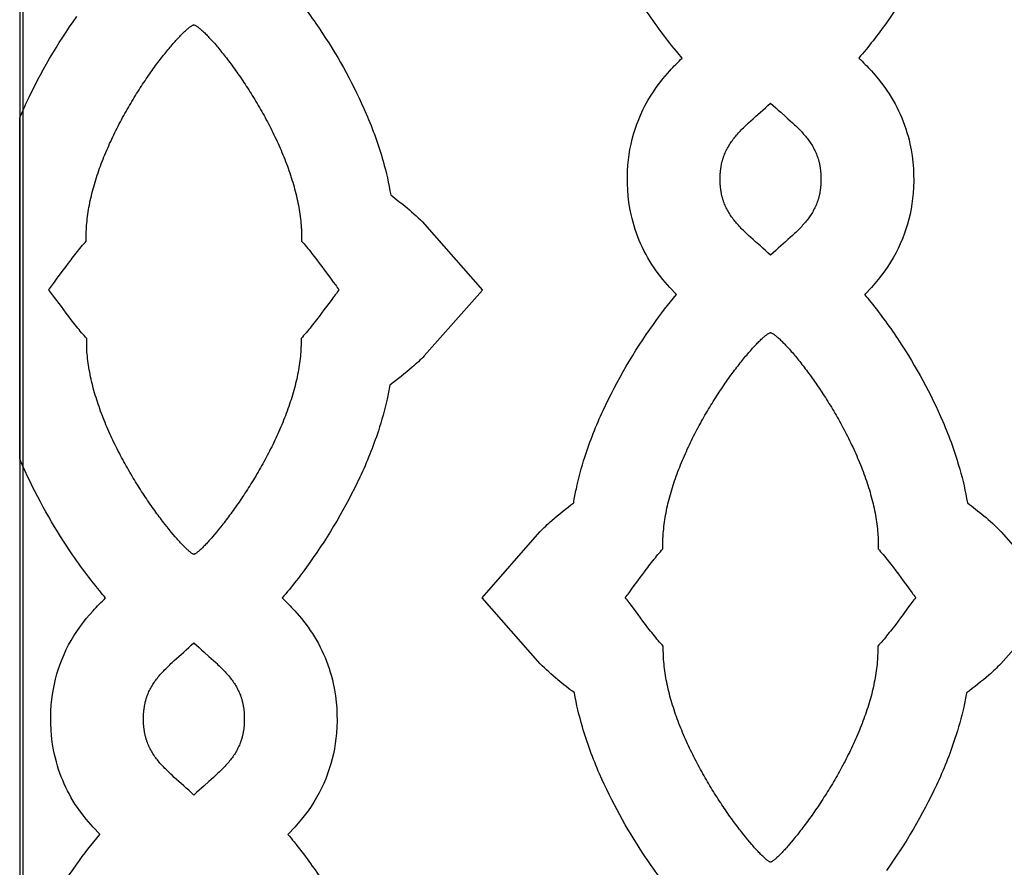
# Model space of a CAD drawing. Extents: x -522 to 490, y -765 to 755.
# Tile 4 of 10: x -207 to -24, y -129 to 29. Entities that reach past the tile are written whole.
import ezdxf

# ---------------------------------------------------------------- set-up
doc = ezdxf.new("R2010")
doc.units = 0
doc.layers.add('Nível_Padrão', color=1, linetype='CONTINUOUS')

msp = doc.modelspace()

# ---------------------------------------------------------------- linework, layer by layer
at = {"layer": 'Nível_Padrão'}
for points in [[(-206.99, -379.47), (206.99, -379.47), (206.99, 379.47), (-206.99, 379.47), (-206.99, -379.47)], [(-206.41, -378.9), (206.41, -378.9), (206.41, 378.9), (-206.41, 378.9), (-206.41, -378.9)], [(-174.58, 27.96), (-174.51, 27.94), (-174.43, 27.91), (-174.35, 27.87), (-174.26, 27.82), (-174.17, 27.77), (-174.08, 27.71), (-173.97, 27.64), (-173.87, 27.56), (-173.76, 27.48), (-173.64, 27.39), (-173.52, 27.29), (-173.4, 27.19), (-173.27, 27.08), (-173.14, 26.96), (-173, 26.84), (-172.86, 26.71), (-172.71, 26.57), (-172.56, 26.43), (-172.41, 26.28), (-172.26, 26.12), (-172.1, 25.96), (-171.93, 25.79), (-171.77, 25.61), (-171.6, 25.43), (-171.43, 25.24), (-171.25, 25.05), (-171.07, 24.85), (-170.89, 24.65), (-170.71, 24.44), (-170.52, 24.22), (-170.33, 24), (-170.14, 23.77), (-169.95, 23.54), (-169.75, 23.3), (-169.55, 23.06), (-169.35, 22.81), (-169.15, 22.56), (-168.94, 22.3), (-168.74, 22.04), (-168.53, 21.77), (-168.32, 21.49), (-168.11, 21.22), (-167.89, 20.93), (-167.68, 20.65), (-167.46, 20.36), (-167.25, 20.06), (-167.03, 19.76), (-166.81, 19.45), (-166.59, 19.15), (-166.37, 18.83), (-166.15, 18.51), (-165.93, 18.19), (-165.71, 17.87), (-165.48, 17.54), (-165.26, 17.21), (-165.04, 16.87), (-164.82, 16.53), (-164.59, 16.19), (-164.37, 15.84), (-164.15, 15.49), (-163.92, 15.14), (-163.7, 14.78), (-163.48, 14.42), (-163.26, 14.05), (-163.04, 13.69), (-162.82, 13.32), (-162.6, 12.95), (-162.38, 12.57), (-162.16, 12.19), (-161.95, 11.81), (-161.73, 11.43), (-161.52, 11.04), (-161.31, 10.66), (-161.1, 10.26), (-160.89, 9.87), (-160.68, 9.48), (-160.47, 9.08), (-160.27, 8.68), (-160.07, 8.28), (-159.87, 7.87), (-159.67, 7.47), (-159.48, 7.06), (-159.28, 6.65), (-159.09, 6.24), (-158.9, 5.83), (-158.72, 5.42), (-158.54, 5), (-158.36, 4.59), (-158.18, 4.17), (-158.01, 3.75), (-157.83, 3.33), (-157.67, 2.91), (-157.5, 2.49), (-157.34, 2.06), (-157.18, 1.64), (-157.03, 1.22), (-156.88, 0.79), (-156.73, 0.37), (-156.59, -0.06), (-156.45, -0.49), (-156.32, -0.91), (-156.19, -1.34), (-156.06, -1.77), (-155.94, -2.2), (-155.82, -2.63), (-155.71, -3.05), (-155.6, -3.48), (-155.49, -3.91), (-155.39, -4.34), (-155.3, -4.77), (-155.21, -5.19), (-155.13, -5.62), (-155.05, -6.05), (-154.97, -6.47), (-154.9, -6.9), (-154.84, -7.32), (-154.78, -7.74), (-154.73, -8.17), (-154.69, -8.59), (-154.65, -9.01), (-154.61, -9.43), (-154.58, -9.85), (-154.57, -10.06), (-154.56, -10.27), (-154.55, -10.47), (-154.54, -10.68), (-154.54, -10.89), (-154.54, -11.1), (-154.53, -11.3), (-154.53, -11.51), (-154.53, -11.72), (-154.53, -11.92), (-154.54, -12.13), (-154.54, -12.33), (-154.31, -12.59), (-154.08, -12.85), (-153.85, -13.12), (-153.61, -13.4), (-153.37, -13.69), (-153.13, -13.98), (-152.9, -14.27), (-152.66, -14.57), (-152.42, -14.88), (-152.18, -15.18), (-151.95, -15.49), (-151.71, -15.8), (-151.24, -16.42), (-150.78, -17.05), (-150.32, -17.67), (-149.88, -18.27), (-149.03, -19.44), (-148.63, -19.98), (-148.24, -20.5), (-148.06, -20.74), (-147.88, -20.97), (-147.7, -21.2), (-147.54, -21.41), (-147.71, -21.63), (-147.88, -21.85), (-148.06, -22.09), (-148.25, -22.33), (-148.64, -22.84), (-149.05, -23.39), (-149.91, -24.55), (-150.36, -25.15), (-150.82, -25.77), (-151.28, -26.39), (-151.76, -27.01), (-152, -27.32), (-152.24, -27.63), (-152.48, -27.93), (-152.72, -28.24), (-152.96, -28.54), (-153.2, -28.83), (-153.44, -29.12), (-153.68, -29.4), (-153.92, -29.68), (-154.15, -29.95), (-154.39, -30.21), (-154.62, -30.47), (-154.62, -30.67), (-154.62, -30.88), (-154.62, -31.08), (-154.62, -31.29), (-154.62, -31.5), (-154.62, -31.7), (-154.63, -31.91), (-154.64, -32.12), (-154.65, -32.33), (-154.66, -32.53), (-154.67, -32.74), (-154.68, -32.95), (-154.72, -33.37), (-154.75, -33.79), (-154.8, -34.21), (-154.85, -34.63), (-154.9, -35.06), (-154.96, -35.48), (-155.03, -35.9), (-155.1, -36.33), (-155.18, -36.75), (-155.26, -37.18), (-155.35, -37.61), (-155.44, -38.03), (-155.54, -38.46), (-155.64, -38.89), (-155.75, -39.32), (-155.86, -39.74), (-155.98, -40.17), (-156.1, -40.6), (-156.23, -41.03), (-156.36, -41.45), (-156.49, -41.88), (-156.63, -42.31), (-156.77, -42.73), (-156.92, -43.16), (-157.07, -43.59), (-157.22, -44.01), (-157.38, -44.43), (-157.54, -44.86), (-157.7, -45.28), (-157.87, -45.7), (-158.04, -46.12), (-158.21, -46.54), (-158.39, -46.96), (-158.57, -47.38), (-158.75, -47.79), (-158.94, -48.21), (-159.13, -48.62), (-159.32, -49.03), (-159.51, -49.44), (-159.7, -49.85), (-159.9, -50.26), (-160.1, -50.66), (-160.3, -51.06), (-160.51, -51.46), (-160.71, -51.86), (-160.92, -52.26), (-161.13, -52.65), (-161.34, -53.05), (-161.55, -53.44), (-161.77, -53.82), (-161.98, -54.21), (-162.2, -54.59), (-162.41, -54.97), (-162.63, -55.35), (-162.85, -55.72), (-163.07, -56.1), (-163.29, -56.47), (-163.51, -56.83), (-163.74, -57.19), (-163.96, -57.55), (-164.18, -57.91), (-164.4, -58.26), (-164.63, -58.61), (-164.85, -58.96), (-165.07, -59.3), (-165.3, -59.64), (-165.52, -59.98), (-165.74, -60.31), (-165.96, -60.64), (-166.18, -60.96), (-166.4, -61.28), (-166.62, -61.6), (-166.84, -61.91), (-167.06, -62.22), (-167.28, -62.52), (-167.5, -62.82), (-167.71, -63.12), (-167.92, -63.41), (-168.14, -63.7), (-168.35, -63.98), (-168.56, -64.26), (-168.76, -64.53), (-168.97, -64.8), (-169.17, -65.06), (-169.58, -65.57), (-169.97, -66.06), (-170.35, -66.53), (-170.73, -66.98), (-171.09, -67.4), (-171.26, -67.61), (-171.44, -67.81), (-171.61, -68), (-171.78, -68.18), (-171.94, -68.37), (-172.1, -68.54), (-172.26, -68.71), (-172.41, -68.87), (-172.56, -69.03), (-172.71, -69.18), (-172.85, -69.32), (-172.99, -69.46), (-173.12, -69.59), (-173.25, -69.71), (-173.38, -69.83), (-173.5, -69.94), (-173.62, -70.04), (-173.73, -70.14), (-173.84, -70.23), (-173.94, -70.31), (-174.04, -70.38), (-174.13, -70.45), (-174.22, -70.51), (-174.3, -70.57), (-174.38, -70.61), (-174.45, -70.65), (-174.52, -70.68), (-174.58, -70.7), (-174.64, -70.68), (-174.71, -70.65), (-174.78, -70.61), (-174.86, -70.57), (-174.94, -70.51), (-175.03, -70.45), (-175.12, -70.38), (-175.22, -70.31), (-175.32, -70.23), (-175.43, -70.14), (-175.54, -70.04), (-175.66, -69.94), (-175.78, -69.83), (-175.91, -69.71), (-176.04, -69.59), (-176.17, -69.46), (-176.31, -69.32), (-176.45, -69.18), (-176.6, -69.03), (-176.75, -68.87), (-176.9, -68.71), (-177.06, -68.54), (-177.22, -68.37), (-177.38, -68.18), (-177.55, -68), (-177.72, -67.81), (-177.89, -67.61), (-178.07, -67.4), (-178.43, -66.98), (-178.81, -66.53), (-179.19, -66.06), (-179.58, -65.57), (-179.99, -65.06), (-180.19, -64.8), (-180.4, -64.53), (-180.6, -64.26), (-180.81, -63.98), (-181.02, -63.7), (-181.24, -63.41), (-181.45, -63.12), (-181.66, -62.82), (-181.88, -62.52), (-182.1, -62.22), (-182.32, -61.91), (-182.53, -61.6), (-182.75, -61.28), (-182.98, -60.96), (-183.2, -60.64), (-183.42, -60.31), (-183.64, -59.98), (-183.86, -59.64), (-184.09, -59.3), (-184.31, -58.96), (-184.53, -58.61), (-184.76, -58.26), (-184.98, -57.91), (-185.2, -57.55), (-185.42, -57.19), (-185.65, -56.83), (-185.87, -56.47), (-186.09, -56.1), (-186.31, -55.72), (-186.53, -55.35), (-186.75, -54.97), (-186.96, -54.59), (-187.18, -54.21), (-187.39, -53.82), (-187.61, -53.44), (-187.82, -53.05), (-188.03, -52.65), (-188.24, -52.26), (-188.45, -51.86), (-188.65, -51.46), (-188.86, -51.06), (-189.06, -50.66), (-189.26, -50.26), (-189.46, -49.85), (-189.65, -49.44), (-189.84, -49.03), (-190.03, -48.62), (-190.22, -48.21), (-190.41, -47.79), (-190.59, -47.38), (-190.77, -46.96), (-190.95, -46.54), (-191.12, -46.12), (-191.29, -45.7), (-191.46, -45.28), (-191.62, -44.86), (-191.78, -44.43), (-191.94, -44.01), (-192.09, -43.59), (-192.24, -43.16), (-192.39, -42.73), (-192.53, -42.31), (-192.67, -41.88), (-192.8, -41.45), (-192.93, -41.03), (-193.06, -40.6), (-193.18, -40.17), (-193.3, -39.74), (-193.41, -39.32), (-193.52, -38.89), (-193.62, -38.46), (-193.72, -38.03), (-193.81, -37.61), (-193.9, -37.18), (-193.98, -36.75), (-194.06, -36.33), (-194.13, -35.9), (-194.2, -35.48), (-194.26, -35.06), (-194.31, -34.63), (-194.36, -34.21), (-194.41, -33.79), (-194.44, -33.37), (-194.48, -32.95), (-194.49, -32.74), (-194.5, -32.53), (-194.51, -32.33), (-194.52, -32.12), (-194.53, -31.91), (-194.53, -31.7), (-194.54, -31.5), (-194.54, -31.29), (-194.54, -31.08), (-194.54, -30.88), (-194.54, -30.67), (-194.54, -30.47), (-194.77, -30.21), (-195.01, -29.95), (-195.24, -29.68), (-195.48, -29.4), (-195.72, -29.12), (-195.96, -28.83), (-196.2, -28.54), (-196.44, -28.24), (-196.68, -27.93), (-196.92, -27.63), (-197.16, -27.32), (-197.4, -27.01), (-197.88, -26.39), (-198.34, -25.77), (-198.8, -25.15), (-199.25, -24.55), (-200.11, -23.39), (-200.52, -22.84), (-200.91, -22.33), (-201.1, -22.09), (-201.28, -21.85), (-201.45, -21.63), (-201.62, -21.41), (-201.45, -21.2), (-201.28, -20.97), (-201.1, -20.74), (-200.92, -20.5), (-200.53, -19.98), (-200.13, -19.44), (-199.28, -18.27), (-198.84, -17.67), (-198.38, -17.05), (-197.92, -16.42), (-197.45, -15.8), (-197.21, -15.49), (-196.98, -15.18), (-196.74, -14.88), (-196.5, -14.57), (-196.26, -14.27), (-196.02, -13.98), (-195.79, -13.69), (-195.55, -13.4), (-195.31, -13.12), (-195.08, -12.85), (-194.85, -12.59), (-194.61, -12.33), (-194.62, -12.13), (-194.62, -11.92), (-194.63, -11.72), (-194.63, -11.51), (-194.63, -11.3), (-194.62, -11.1), (-194.62, -10.89), (-194.61, -10.68), (-194.61, -10.47), (-194.6, -10.27), (-194.59, -10.06), (-194.58, -9.85), (-194.55, -9.43), (-194.51, -9.01), (-194.47, -8.59), (-194.43, -8.17), (-194.38, -7.74), (-194.32, -7.32), (-194.26, -6.9), (-194.19, -6.47), (-194.11, -6.05), (-194.03, -5.62), (-193.95, -5.19), (-193.86, -4.77), (-193.77, -4.34), (-193.67, -3.91), (-193.56, -3.48), (-193.45, -3.05), (-193.34, -2.63), (-193.22, -2.2), (-193.1, -1.77), (-192.97, -1.34), (-192.84, -0.91), (-192.71, -0.49), (-192.57, -0.06), (-192.43, 0.37), (-192.28, 0.79), (-192.13, 1.22), (-191.98, 1.64), (-191.82, 2.06), (-191.66, 2.49), (-191.49, 2.91), (-191.33, 3.33), (-191.15, 3.75), (-190.98, 4.17), (-190.8, 4.59), (-190.62, 5), (-190.44, 5.42), (-190.26, 5.83), (-190.07, 6.24), (-189.88, 6.65), (-189.68, 7.06), (-189.49, 7.47), (-189.29, 7.87), (-189.09, 8.28), (-188.89, 8.68), (-188.69, 9.08), (-188.48, 9.48), (-188.27, 9.87), (-188.06, 10.26), (-187.85, 10.66), (-187.64, 11.04), (-187.43, 11.43), (-187.21, 11.81), (-187, 12.19), (-186.78, 12.57), (-186.56, 12.95), (-186.34, 13.32), (-186.12, 13.69), (-185.9, 14.05), (-185.68, 14.42), (-185.46, 14.78), (-185.24, 15.14), (-185.01, 15.49), (-184.79, 15.84), (-184.57, 16.19), (-184.34, 16.53), (-184.12, 16.87), (-183.9, 17.21), (-183.68, 17.54), (-183.45, 17.87), (-183.23, 18.19), (-183.01, 18.51), (-182.79, 18.83), (-182.57, 19.15), (-182.35, 19.45), (-182.13, 19.76), (-181.91, 20.06), (-181.7, 20.36), (-181.48, 20.65), (-181.27, 20.93), (-181.05, 21.22), (-180.84, 21.49), (-180.63, 21.77), (-180.42, 22.04), (-180.22, 22.3), (-180.01, 22.56), (-179.81, 22.81), (-179.61, 23.06), (-179.41, 23.3), (-179.21, 23.54), (-179.02, 23.77), (-178.83, 24), (-178.64, 24.22), (-178.45, 24.44), (-178.27, 24.65), (-178.09, 24.85), (-177.91, 25.05), (-177.73, 25.24), (-177.56, 25.43), (-177.39, 25.61), (-177.22, 25.79), (-177.06, 25.96), (-176.9, 26.12), (-176.75, 26.28), (-176.59, 26.43), (-176.45, 26.57), (-176.3, 26.71), (-176.16, 26.84), (-176.02, 26.96), (-175.89, 27.08), (-175.76, 27.19), (-175.64, 27.29), (-175.52, 27.39), (-175.4, 27.48), (-175.29, 27.56), (-175.19, 27.64), (-175.08, 27.71), (-174.99, 27.77), (-174.9, 27.82), (-174.81, 27.87), (-174.73, 27.91), (-174.65, 27.94), (-174.58, 27.96)], [(-76.62, -0.8), (-76.62, -0.64), (-76.62, -0.48), (-76.62, -0.33), (-76.61, -0.18), (-76.6, -0.02), (-76.59, 0.13), (-76.58, 0.28), (-76.57, 0.43), (-76.56, 0.57), (-76.55, 0.72), (-76.53, 0.86), (-76.51, 1), (-76.5, 1.15), (-76.48, 1.29), (-76.45, 1.42), (-76.43, 1.56), (-76.41, 1.7), (-76.38, 1.83), (-76.35, 1.97), (-76.33, 2.1), (-76.3, 2.23), (-76.27, 2.36), (-76.23, 2.49), (-76.2, 2.62), (-76.16, 2.74), (-76.13, 2.87), (-76.09, 2.99), (-76.05, 3.12), (-76.01, 3.24), (-75.97, 3.36), (-75.93, 3.48), (-75.88, 3.6), (-75.79, 3.84), (-75.7, 4.07), (-75.59, 4.3), (-75.49, 4.53), (-75.38, 4.75), (-75.26, 4.97), (-75.14, 5.18), (-75.02, 5.4), (-74.89, 5.61), (-74.76, 5.82), (-74.62, 6.02), (-74.48, 6.23), (-74.33, 6.43), (-74.18, 6.63), (-74.03, 6.83), (-73.87, 7.03), (-73.71, 7.22), (-73.54, 7.42), (-73.38, 7.61), (-73.2, 7.8), (-73.03, 7.99), (-72.85, 8.18), (-72.67, 8.37), (-72.48, 8.56), (-72.29, 8.75), (-72.1, 8.94), (-71.9, 9.13), (-71.71, 9.32), (-71.51, 9.51), (-71.3, 9.7), (-70.89, 10.08), (-70.46, 10.46), (-70.02, 10.85), (-69.12, 11.65), (-68.66, 12.07), (-68.19, 12.49), (-67.71, 12.92), (-67.23, 13.37), (-66.75, 12.92), (-66.27, 12.49), (-65.8, 12.07), (-65.34, 11.65), (-64.44, 10.85), (-64, 10.46), (-63.57, 10.08), (-63.16, 9.7), (-62.95, 9.51), (-62.75, 9.32), (-62.55, 9.13), (-62.36, 8.94), (-62.17, 8.75), (-61.98, 8.56), (-61.79, 8.37), (-61.61, 8.18), (-61.43, 7.99), (-61.26, 7.8), (-61.08, 7.61), (-60.91, 7.42), (-60.75, 7.22), (-60.59, 7.03), (-60.43, 6.83), (-60.28, 6.63), (-60.13, 6.43), (-59.98, 6.23), (-59.84, 6.02), (-59.7, 5.82), (-59.57, 5.61), (-59.44, 5.4), (-59.32, 5.18), (-59.2, 4.97), (-59.08, 4.75), (-58.97, 4.53), (-58.86, 4.3), (-58.76, 4.07), (-58.67, 3.84), (-58.58, 3.6), (-58.53, 3.48), (-58.49, 3.36), (-58.45, 3.24), (-58.41, 3.12), (-58.37, 2.99), (-58.33, 2.87), (-58.29, 2.74), (-58.26, 2.62), (-58.23, 2.49), (-58.19, 2.36), (-58.16, 2.23), (-58.13, 2.1), (-58.1, 1.97), (-58.08, 1.83), (-58.05, 1.7), (-58.03, 1.56), (-58.01, 1.42), (-57.98, 1.29), (-57.96, 1.15), (-57.95, 1), (-57.93, 0.86), (-57.91, 0.72), (-57.9, 0.57), (-57.89, 0.43), (-57.87, 0.28), (-57.86, 0.13), (-57.86, -0.02), (-57.85, -0.18), (-57.84, -0.33), (-57.84, -0.48), (-57.84, -0.64), (-57.84, -0.8), (-57.84, -0.96), (-57.84, -1.11), (-57.84, -1.27), (-57.85, -1.42), (-57.86, -1.58), (-57.86, -1.73), (-57.87, -1.88), (-57.89, -2.02), (-57.9, -2.17), (-57.91, -2.32), (-57.93, -2.46), (-57.95, -2.6), (-57.96, -2.74), (-57.98, -2.88), (-58.01, -3.02), (-58.03, -3.16), (-58.05, -3.3), (-58.08, -3.43), (-58.1, -3.57), (-58.13, -3.7), (-58.16, -3.83), (-58.19, -3.96), (-58.23, -4.09), (-58.26, -4.22), (-58.29, -4.34), (-58.33, -4.47), (-58.37, -4.59), (-58.41, -4.72), (-58.45, -4.84), (-58.49, -4.96), (-58.53, -5.08), (-58.58, -5.2), (-58.67, -5.44), (-58.76, -5.67), (-58.86, -5.9), (-58.97, -6.13), (-59.08, -6.35), (-59.2, -6.57), (-59.32, -6.78), (-59.44, -7), (-59.57, -7.21), (-59.7, -7.42), (-59.84, -7.62), (-59.98, -7.83), (-60.13, -8.03), (-60.28, -8.23), (-60.43, -8.43), (-60.59, -8.63), (-60.75, -8.82), (-60.91, -9.01), (-61.08, -9.21), (-61.26, -9.4), (-61.43, -9.59), (-61.61, -9.78), (-61.79, -9.97), (-61.98, -10.16), (-62.17, -10.35), (-62.36, -10.54), (-62.55, -10.73), (-62.75, -10.92), (-62.95, -11.11), (-63.16, -11.3), (-63.57, -11.68), (-64, -12.06), (-64.44, -12.45), (-65.34, -13.25), (-65.8, -13.67), (-66.27, -14.09), (-66.75, -14.52), (-67.23, -14.97), (-67.71, -14.52), (-68.19, -14.09), (-68.66, -13.67), (-69.12, -13.25), (-70.02, -12.45), (-70.46, -12.06), (-70.89, -11.68), (-71.3, -11.3), (-71.51, -11.11), (-71.71, -10.92), (-71.9, -10.73), (-72.1, -10.54), (-72.29, -10.35), (-72.48, -10.16), (-72.67, -9.97), (-72.85, -9.78), (-73.03, -9.59), (-73.2, -9.4), (-73.38, -9.21), (-73.54, -9.01), (-73.71, -8.82), (-73.87, -8.63), (-74.03, -8.43), (-74.18, -8.23), (-74.33, -8.03), (-74.48, -7.83), (-74.62, -7.62), (-74.76, -7.42), (-74.89, -7.21), (-75.02, -7), (-75.14, -6.78), (-75.26, -6.57), (-75.38, -6.35), (-75.49, -6.13), (-75.59, -5.9), (-75.7, -5.67), (-75.79, -5.44), (-75.88, -5.2), (-75.93, -5.08), (-75.97, -4.96), (-76.01, -4.84), (-76.05, -4.72), (-76.09, -4.59), (-76.13, -4.47), (-76.16, -4.34), (-76.2, -4.22), (-76.23, -4.09), (-76.27, -3.96), (-76.3, -3.83), (-76.33, -3.7), (-76.35, -3.57), (-76.38, -3.43), (-76.41, -3.3), (-76.43, -3.16), (-76.45, -3.02), (-76.48, -2.88), (-76.5, -2.74), (-76.51, -2.6), (-76.53, -2.46), (-76.55, -2.32), (-76.56, -2.17), (-76.57, -2.02), (-76.58, -1.88), (-76.59, -1.73), (-76.6, -1.58), (-76.61, -1.42), (-76.62, -1.27), (-76.62, -1.11), (-76.62, -0.96), (-76.62, -0.8)], [(-67.23, -29.38), (-67.16, -29.4), (-67.08, -29.43), (-67, -29.47), (-66.91, -29.52), (-66.82, -29.57), (-66.73, -29.63), (-66.62, -29.7), (-66.52, -29.77), (-66.41, -29.86), (-66.29, -29.95), (-66.17, -30.04), (-66.05, -30.15), (-65.92, -30.26), (-65.79, -30.38), (-65.65, -30.5), (-65.51, -30.63), (-65.36, -30.77), (-65.21, -30.91), (-65.06, -31.06), (-64.91, -31.22), (-64.75, -31.38), (-64.58, -31.55), (-64.42, -31.73), (-64.25, -31.91), (-64.08, -32.09), (-63.9, -32.29), (-63.72, -32.49), (-63.54, -32.69), (-63.36, -32.9), (-63.17, -33.12), (-62.98, -33.34), (-62.79, -33.57), (-62.6, -33.8), (-62.4, -34.04), (-62.2, -34.28), (-62, -34.53), (-61.8, -34.78), (-61.59, -35.04), (-61.39, -35.3), (-61.18, -35.57), (-60.97, -35.84), (-60.76, -36.12), (-60.54, -36.4), (-60.33, -36.69), (-60.11, -36.98), (-59.9, -37.28), (-59.68, -37.58), (-59.46, -37.88), (-59.24, -38.19), (-59.02, -38.51), (-58.8, -38.82), (-58.58, -39.14), (-58.36, -39.47), (-58.13, -39.8), (-57.91, -40.13), (-57.69, -40.47), (-57.47, -40.81), (-57.24, -41.15), (-57.02, -41.5), (-56.8, -41.85), (-56.57, -42.2), (-56.35, -42.56), (-56.13, -42.92), (-55.91, -43.28), (-55.69, -43.65), (-55.47, -44.02), (-55.25, -44.39), (-55.03, -44.77), (-54.81, -45.15), (-54.6, -45.53), (-54.38, -45.91), (-54.17, -46.3), (-53.96, -46.68), (-53.75, -47.07), (-53.54, -47.47), (-53.33, -47.86), (-53.12, -48.26), (-52.92, -48.66), (-52.72, -49.06), (-52.52, -49.46), (-52.32, -49.87), (-52.13, -50.28), (-51.93, -50.68), (-51.74, -51.1), (-51.55, -51.51), (-51.37, -51.92), (-51.19, -52.34), (-51.01, -52.75), (-50.83, -53.17), (-50.66, -53.59), (-50.48, -54.01), (-50.32, -54.43), (-50.15, -54.85), (-49.99, -55.27), (-49.83, -55.7), (-49.68, -56.12), (-49.53, -56.55), (-49.38, -56.97), (-49.24, -57.4), (-49.1, -57.83), (-48.97, -58.25), (-48.83, -58.68), (-48.71, -59.11), (-48.59, -59.54), (-48.47, -59.96), (-48.35, -60.39), (-48.25, -60.82), (-48.14, -61.25), (-48.04, -61.68), (-47.95, -62.1), (-47.86, -62.53), (-47.78, -62.96), (-47.7, -63.38), (-47.62, -63.81), (-47.55, -64.23), (-47.49, -64.66), (-47.43, -65.08), (-47.38, -65.51), (-47.34, -65.93), (-47.3, -66.35), (-47.26, -66.77), (-47.23, -67.19), (-47.22, -67.4), (-47.21, -67.6), (-47.2, -67.81), (-47.19, -68.02), (-47.19, -68.23), (-47.18, -68.43), (-47.18, -68.64), (-47.18, -68.85), (-47.18, -69.05), (-47.18, -69.26), (-47.19, -69.47), (-47.19, -69.67), (-46.96, -69.93), (-46.73, -70.19), (-46.49, -70.46), (-46.26, -70.74), (-46.02, -71.03), (-45.78, -71.32), (-45.55, -71.61), (-45.31, -71.91), (-45.07, -72.21), (-44.83, -72.52), (-44.6, -72.83), (-44.36, -73.14), (-43.89, -73.76), (-43.43, -74.39), (-42.97, -75), (-42.53, -75.61), (-41.68, -76.77), (-41.28, -77.32), (-40.89, -77.83), (-40.71, -78.08), (-40.53, -78.31), (-40.35, -78.54), (-40.19, -78.75), (-40.36, -78.97), (-40.53, -79.19), (-40.71, -79.42), (-40.9, -79.67), (-41.29, -80.18), (-41.7, -80.73), (-42.56, -81.89), (-43.01, -82.49), (-43.47, -83.11), (-43.93, -83.73), (-44.41, -84.35), (-44.65, -84.66), (-44.89, -84.97), (-45.13, -85.27), (-45.37, -85.58), (-45.61, -85.87), (-45.85, -86.17), (-46.09, -86.46), (-46.33, -86.74), (-46.57, -87.02), (-46.8, -87.29), (-47.04, -87.55), (-47.27, -87.81), (-47.27, -88.01), (-47.27, -88.22), (-47.27, -88.42), (-47.27, -88.63), (-47.27, -88.84), (-47.27, -89.04), (-47.28, -89.25), (-47.29, -89.46), (-47.3, -89.67), (-47.31, -89.87), (-47.32, -90.08), (-47.33, -90.29), (-47.37, -90.71), (-47.4, -91.13), (-47.45, -91.55), (-47.5, -91.97), (-47.55, -92.39), (-47.61, -92.82), (-47.68, -93.24), (-47.75, -93.67), (-47.83, -94.09), (-47.91, -94.52), (-48, -94.94), (-48.09, -95.37), (-48.19, -95.8), (-48.29, -96.23), (-48.4, -96.65), (-48.51, -97.08), (-48.63, -97.51), (-48.75, -97.94), (-48.88, -98.36), (-49.01, -98.79), (-49.14, -99.22), (-49.28, -99.65), (-49.42, -100.07), (-49.57, -100.5), (-49.72, -100.92), (-49.87, -101.35), (-50.03, -101.77), (-50.19, -102.2), (-50.35, -102.62), (-50.52, -103.04), (-50.69, -103.46), (-50.86, -103.88), (-51.04, -104.3), (-51.22, -104.72), (-51.4, -105.13), (-51.59, -105.55), (-51.78, -105.96), (-51.97, -106.37), (-52.16, -106.78), (-52.35, -107.19), (-52.55, -107.59), (-52.75, -108), (-52.95, -108.4), (-53.16, -108.8), (-53.36, -109.2), (-53.57, -109.6), (-53.78, -109.99), (-53.99, -110.39), (-54.2, -110.78), (-54.42, -111.16), (-54.63, -111.55), (-54.85, -111.93), (-55.06, -112.31), (-55.28, -112.69), (-55.5, -113.06), (-55.72, -113.43), (-55.94, -113.8), (-56.16, -114.17), (-56.39, -114.53), (-56.61, -114.89), (-56.83, -115.25), (-57.05, -115.6), (-57.28, -115.95), (-57.5, -116.3), (-57.72, -116.64), (-57.95, -116.98), (-58.17, -117.32), (-58.39, -117.65), (-58.61, -117.98), (-58.83, -118.3), (-59.05, -118.62), (-59.27, -118.94), (-59.49, -119.25), (-59.71, -119.56), (-59.93, -119.86), (-60.15, -120.16), (-60.36, -120.46), (-60.57, -120.75), (-60.79, -121.04), (-61, -121.32), (-61.21, -121.59), (-61.41, -121.87), (-61.62, -122.14), (-61.82, -122.4), (-62.23, -122.91), (-62.62, -123.4), (-63, -123.87), (-63.38, -124.32), (-63.74, -124.74), (-63.91, -124.95), (-64.09, -125.14), (-64.26, -125.34), (-64.43, -125.52), (-64.59, -125.7), (-64.75, -125.88), (-64.91, -126.05), (-65.06, -126.21), (-65.21, -126.37), (-65.36, -126.52), (-65.5, -126.66), (-65.64, -126.8), (-65.77, -126.93), (-65.9, -127.05), (-66.03, -127.17), (-66.15, -127.28), (-66.27, -127.38), (-66.38, -127.48), (-66.49, -127.57), (-66.59, -127.65), (-66.69, -127.72), (-66.78, -127.79), (-66.87, -127.85), (-66.95, -127.91), (-67.03, -127.95), (-67.1, -127.99), (-67.17, -128.02), (-67.23, -128.04), (-67.29, -128.02), (-67.36, -127.99), (-67.43, -127.95), (-67.51, -127.91), (-67.59, -127.85), (-67.68, -127.79), (-67.77, -127.72), (-67.87, -127.65), (-67.97, -127.57), (-68.08, -127.48), (-68.19, -127.38), (-68.31, -127.28), (-68.43, -127.17), (-68.56, -127.05), (-68.69, -126.93), (-68.82, -126.8), (-68.96, -126.66), (-69.1, -126.52), (-69.25, -126.37), (-69.4, -126.21), (-69.55, -126.05), (-69.71, -125.88), (-69.87, -125.7), (-70.03, -125.52), (-70.2, -125.34), (-70.37, -125.14), (-70.54, -124.95), (-70.72, -124.74), (-71.08, -124.32), (-71.46, -123.87), (-71.84, -123.4), (-72.23, -122.91), (-72.64, -122.4), (-72.84, -122.14), (-73.05, -121.87), (-73.25, -121.59), (-73.46, -121.32), (-73.67, -121.04), (-73.89, -120.75), (-74.1, -120.46), (-74.31, -120.16), (-74.53, -119.86), (-74.75, -119.56), (-74.97, -119.25), (-75.18, -118.94), (-75.4, -118.62), (-75.63, -118.3), (-75.85, -117.98), (-76.07, -117.65), (-76.29, -117.32), (-76.51, -116.98), (-76.74, -116.64), (-76.96, -116.3), (-77.18, -115.95), (-77.41, -115.6), (-77.63, -115.25), (-77.85, -114.89), (-78.07, -114.53), (-78.3, -114.17), (-78.52, -113.8), (-78.74, -113.43), (-78.96, -113.06), (-79.18, -112.69), (-79.39, -112.31), (-79.61, -111.93), (-79.83, -111.55), (-80.04, -111.16), (-80.26, -110.78), (-80.47, -110.39), (-80.68, -109.99), (-80.89, -109.6), (-81.1, -109.2), (-81.3, -108.8), (-81.51, -108.4), (-81.71, -108), (-81.91, -107.59), (-82.1, -107.19), (-82.3, -106.78), (-82.49, -106.37), (-82.68, -105.96), (-82.87, -105.55), (-83.06, -105.13), (-83.24, -104.72), (-83.42, -104.3), (-83.6, -103.88), (-83.77, -103.46), (-83.94, -103.04), (-84.11, -102.62), (-84.27, -102.2), (-84.43, -101.77), (-84.59, -101.35), (-84.74, -100.92), (-84.89, -100.5), (-85.04, -100.07), (-85.18, -99.65), (-85.32, -99.22), (-85.45, -98.79), (-85.58, -98.36), (-85.71, -97.94), (-85.83, -97.51), (-85.95, -97.08), (-86.06, -96.65), (-86.17, -96.23), (-86.27, -95.8), (-86.37, -95.37), (-86.46, -94.94), (-86.55, -94.52), (-86.63, -94.09), (-86.71, -93.67), (-86.78, -93.24), (-86.85, -92.82), (-86.91, -92.39), (-86.96, -91.97), (-87.01, -91.55), (-87.06, -91.13), (-87.09, -90.71), (-87.13, -90.29), (-87.14, -90.08), (-87.15, -89.87), (-87.16, -89.67), (-87.17, -89.46), (-87.18, -89.25), (-87.18, -89.04), (-87.19, -88.84), (-87.19, -88.63), (-87.19, -88.42), (-87.19, -88.22), (-87.19, -88.01), (-87.19, -87.81), (-87.42, -87.55), (-87.65, -87.29), (-87.89, -87.02), (-88.13, -86.74), (-88.37, -86.46), (-88.61, -86.17), (-88.85, -85.87), (-89.09, -85.58), (-89.33, -85.27), (-89.57, -84.97), (-89.81, -84.66), (-90.05, -84.35), (-90.52, -83.73), (-90.99, -83.11), (-91.45, -82.49), (-91.9, -81.89), (-92.76, -80.73), (-93.17, -80.18), (-93.56, -79.67), (-93.75, -79.42), (-93.93, -79.19), (-94.1, -78.97), (-94.27, -78.75), (-94.1, -78.54), (-93.93, -78.31), (-93.75, -78.08), (-93.57, -77.83), (-93.18, -77.32), (-92.78, -76.77), (-91.93, -75.61), (-91.49, -75), (-91.03, -74.39), (-90.57, -73.76), (-90.1, -73.14), (-89.86, -72.83), (-89.63, -72.52), (-89.39, -72.21), (-89.15, -71.91), (-88.91, -71.61), (-88.67, -71.32), (-88.44, -71.03), (-88.2, -70.74), (-87.96, -70.46), (-87.73, -70.19), (-87.5, -69.93), (-87.26, -69.67), (-87.27, -69.47), (-87.27, -69.26), (-87.28, -69.05), (-87.28, -68.85), (-87.28, -68.64), (-87.27, -68.43), (-87.27, -68.23), (-87.26, -68.02), (-87.26, -67.81), (-87.25, -67.6), (-87.24, -67.4), (-87.23, -67.19), (-87.2, -66.77), (-87.16, -66.35), (-87.12, -65.93), (-87.08, -65.51), (-87.03, -65.08), (-86.97, -64.66), (-86.9, -64.23), (-86.84, -63.81), (-86.76, -63.38), (-86.68, -62.96), (-86.6, -62.53), (-86.51, -62.1), (-86.42, -61.68), (-86.32, -61.25), (-86.21, -60.82), (-86.1, -60.39), (-85.99, -59.96), (-85.87, -59.54), (-85.75, -59.11), (-85.62, -58.68), (-85.49, -58.25), (-85.36, -57.83), (-85.22, -57.4), (-85.08, -56.97), (-84.93, -56.55), (-84.78, -56.12), (-84.63, -55.7), (-84.47, -55.27), (-84.31, -54.85), (-84.14, -54.43), (-83.97, -54.01), (-83.8, -53.59), (-83.63, -53.17), (-83.45, -52.75), (-83.27, -52.34), (-83.09, -51.92), (-82.9, -51.51), (-82.72, -51.1), (-82.53, -50.68), (-82.33, -50.28), (-82.14, -49.87), (-81.94, -49.46), (-81.74, -49.06), (-81.54, -48.66), (-81.33, -48.26), (-81.13, -47.86), (-80.92, -47.47), (-80.71, -47.07), (-80.5, -46.68), (-80.29, -46.3), (-80.08, -45.91), (-79.86, -45.53), (-79.65, -45.15), (-79.43, -44.77), (-79.21, -44.39), (-78.99, -44.02), (-78.77, -43.65), (-78.55, -43.28), (-78.33, -42.92), (-78.11, -42.56), (-77.89, -42.2), (-77.66, -41.85), (-77.44, -41.5), (-77.22, -41.15), (-76.99, -40.81), (-76.77, -40.47), (-76.55, -40.13), (-76.32, -39.8), (-76.1, -39.47), (-75.88, -39.14), (-75.66, -38.82), (-75.44, -38.51), (-75.22, -38.19), (-75, -37.88), (-74.78, -37.58), (-74.56, -37.28), (-74.35, -36.98), (-74.13, -36.69), (-73.92, -36.4), (-73.7, -36.12), (-73.49, -35.84), (-73.28, -35.57), (-73.07, -35.3), (-72.87, -35.04), (-72.66, -34.78), (-72.46, -34.53), (-72.26, -34.28), (-72.06, -34.04), (-71.86, -33.8), (-71.67, -33.57), (-71.48, -33.34), (-71.29, -33.12), (-71.1, -32.9), (-70.92, -32.69), (-70.74, -32.49), (-70.56, -32.29), (-70.38, -32.09), (-70.21, -31.91), (-70.04, -31.73), (-69.87, -31.55), (-69.71, -31.38), (-69.55, -31.22), (-69.4, -31.06), (-69.24, -30.91), (-69.1, -30.77), (-68.95, -30.63), (-68.81, -30.5), (-68.67, -30.38), (-68.54, -30.26), (-68.41, -30.15), (-68.29, -30.04), (-68.17, -29.95), (-68.05, -29.86), (-67.94, -29.77), (-67.84, -29.7), (-67.73, -29.63), (-67.64, -29.57), (-67.55, -29.52), (-67.46, -29.47), (-67.38, -29.43), (-67.3, -29.4), (-67.23, -29.38)], [(-183.97, -101.35), (-183.97, -101.2), (-183.97, -101.04), (-183.97, -100.88), (-183.96, -100.73), (-183.95, -100.58), (-183.94, -100.43), (-183.94, -100.28), (-183.92, -100.13), (-183.91, -99.98), (-183.9, -99.84), (-183.88, -99.69), (-183.86, -99.55), (-183.85, -99.41), (-183.83, -99.27), (-183.8, -99.13), (-183.78, -98.99), (-183.76, -98.86), (-183.73, -98.72), (-183.7, -98.59), (-183.68, -98.46), (-183.65, -98.32), (-183.62, -98.19), (-183.58, -98.07), (-183.55, -97.94), (-183.52, -97.81), (-183.48, -97.69), (-183.44, -97.56), (-183.4, -97.44), (-183.36, -97.31), (-183.32, -97.19), (-183.28, -97.07), (-183.23, -96.95), (-183.14, -96.72), (-183.05, -96.48), (-182.94, -96.25), (-182.84, -96.03), (-182.73, -95.81), (-182.61, -95.59), (-182.49, -95.37), (-182.37, -95.16), (-182.24, -94.95), (-182.11, -94.74), (-181.97, -94.53), (-181.83, -94.33), (-181.68, -94.12), (-181.53, -93.92), (-181.38, -93.73), (-181.22, -93.53), (-181.06, -93.33), (-180.9, -93.14), (-180.73, -92.95), (-180.55, -92.75), (-180.38, -92.56), (-180.2, -92.37), (-180.02, -92.18), (-179.83, -91.99), (-179.64, -91.8), (-179.45, -91.62), (-179.25, -91.43), (-179.06, -91.24), (-178.86, -91.05), (-178.65, -90.86), (-178.24, -90.48), (-177.81, -90.09), (-177.37, -89.7), (-176.47, -88.9), (-176.01, -88.49), (-175.54, -88.07), (-175.06, -87.63), (-174.58, -87.19), (-174.1, -87.63), (-173.62, -88.07), (-173.15, -88.49), (-172.69, -88.9), (-171.79, -89.7), (-171.35, -90.09), (-170.92, -90.48), (-170.51, -90.86), (-170.3, -91.05), (-170.1, -91.24), (-169.9, -91.43), (-169.71, -91.62), (-169.52, -91.8), (-169.33, -91.99), (-169.14, -92.18), (-168.96, -92.37), (-168.78, -92.56), (-168.61, -92.75), (-168.43, -92.95), (-168.26, -93.14), (-168.1, -93.33), (-167.94, -93.53), (-167.78, -93.73), (-167.63, -93.92), (-167.48, -94.12), (-167.33, -94.33), (-167.19, -94.53), (-167.05, -94.74), (-166.92, -94.95), (-166.79, -95.16), (-166.67, -95.37), (-166.55, -95.59), (-166.43, -95.81), (-166.32, -96.03), (-166.21, -96.25), (-166.11, -96.48), (-166.02, -96.72), (-165.93, -96.95), (-165.88, -97.07), (-165.84, -97.19), (-165.8, -97.31), (-165.76, -97.44), (-165.72, -97.56), (-165.68, -97.69), (-165.64, -97.81), (-165.61, -97.94), (-165.58, -98.07), (-165.54, -98.19), (-165.51, -98.32), (-165.48, -98.46), (-165.45, -98.59), (-165.43, -98.72), (-165.4, -98.86), (-165.38, -98.99), (-165.36, -99.13), (-165.33, -99.27), (-165.31, -99.41), (-165.3, -99.55), (-165.28, -99.69), (-165.26, -99.84), (-165.25, -99.98), (-165.24, -100.13), (-165.22, -100.28), (-165.21, -100.43), (-165.21, -100.58), (-165.2, -100.73), (-165.19, -100.88), (-165.19, -101.04), (-165.19, -101.2), (-165.19, -101.35), (-165.19, -101.51), (-165.19, -101.67), (-165.19, -101.82), (-165.2, -101.98), (-165.21, -102.13), (-165.21, -102.28), (-165.22, -102.43), (-165.24, -102.58), (-165.25, -102.73), (-165.26, -102.87), (-165.28, -103.02), (-165.3, -103.16), (-165.31, -103.3), (-165.33, -103.44), (-165.36, -103.58), (-165.38, -103.72), (-165.4, -103.85), (-165.43, -103.99), (-165.45, -104.12), (-165.48, -104.25), (-165.51, -104.38), (-165.54, -104.51), (-165.58, -104.64), (-165.61, -104.77), (-165.64, -104.9), (-165.68, -105.02), (-165.72, -105.15), (-165.76, -105.27), (-165.8, -105.39), (-165.84, -105.52), (-165.88, -105.64), (-165.93, -105.76), (-166.02, -105.99), (-166.11, -106.22), (-166.21, -106.45), (-166.32, -106.68), (-166.43, -106.9), (-166.55, -107.12), (-166.67, -107.34), (-166.79, -107.55), (-166.92, -107.76), (-167.05, -107.97), (-167.19, -108.18), (-167.33, -108.38), (-167.48, -108.58), (-167.63, -108.78), (-167.78, -108.98), (-167.94, -109.18), (-168.1, -109.38), (-168.26, -109.57), (-168.43, -109.76), (-168.61, -109.95), (-168.78, -110.15), (-168.96, -110.34), (-169.14, -110.53), (-169.33, -110.71), (-169.52, -110.9), (-169.71, -111.09), (-169.9, -111.28), (-170.1, -111.47), (-170.3, -111.66), (-170.51, -111.85), (-170.92, -112.23), (-171.35, -112.62), (-171.79, -113.01), (-172.69, -113.81), (-173.15, -114.22), (-173.62, -114.64), (-174.1, -115.08), (-174.58, -115.52), (-175.06, -115.08), (-175.54, -114.64), (-176.01, -114.22), (-176.47, -113.81), (-177.37, -113.01), (-177.81, -112.62), (-178.24, -112.23), (-178.65, -111.85), (-178.86, -111.66), (-179.06, -111.47), (-179.25, -111.28), (-179.45, -111.09), (-179.64, -110.9), (-179.83, -110.71), (-180.02, -110.53), (-180.2, -110.34), (-180.38, -110.15), (-180.55, -109.95), (-180.73, -109.76), (-180.9, -109.57), (-181.06, -109.38), (-181.22, -109.18), (-181.38, -108.98), (-181.53, -108.78), (-181.68, -108.58), (-181.83, -108.38), (-181.97, -108.18), (-182.11, -107.97), (-182.24, -107.76), (-182.37, -107.55), (-182.49, -107.34), (-182.61, -107.12), (-182.73, -106.9), (-182.84, -106.68), (-182.94, -106.45), (-183.05, -106.22), (-183.14, -105.99), (-183.23, -105.76), (-183.28, -105.64), (-183.32, -105.52), (-183.36, -105.39), (-183.4, -105.27), (-183.44, -105.15), (-183.48, -105.02), (-183.52, -104.9), (-183.55, -104.77), (-183.58, -104.64), (-183.62, -104.51), (-183.65, -104.38), (-183.68, -104.25), (-183.7, -104.12), (-183.73, -103.99), (-183.76, -103.85), (-183.78, -103.72), (-183.8, -103.58), (-183.83, -103.44), (-183.85, -103.3), (-183.86, -103.16), (-183.88, -103.02), (-183.9, -102.87), (-183.91, -102.73), (-183.92, -102.58), (-183.94, -102.43), (-183.94, -102.28), (-183.95, -102.13), (-183.96, -101.98), (-183.97, -101.82), (-183.97, -101.67), (-183.97, -101.51), (-183.97, -101.35)]]:
    msp.add_lwpolyline(points, close=True, dxfattribs=at)
for points in [[(-36.33, 44.23, -0.044806), (-45.65, 28.34, -0.025143), (-50.8, 21.75, -0.018552), (-48.46, 19.38), (-47.18, 17.88), (-45.97, 16.3, -0.10174), (-41.28, 5.8, -0.073786), (-40.69, -3.43, -0.136917), (-45.97, -17.9), (-47.18, -19.48), (-48.46, -20.98), (-49.7, -22.28), (-49.73, -22.3, -0.010994), (-48.56, -23.71, -0.023432), (-43.29, -30.97, -0.044194), (-35.15, -45.97, -0.032601), (-32, -54.81, -0.029067), (-30.59, -61.08, -0.009086), (-27.54, -63.5, -0.028841), (-24.29, -66.5), (-13.52, -78.81), (-24.34, -91.06, -0.022597), (-26.59, -93.18, -0.016332), (-30.74, -96.5, -0.015153), (-31.26, -99.13, -0.024314), (-32.89, -105.02, -0.029795), (-36.33, -113.66, -0.044806), (-45.65, -129.56, -0.025143)], [(-155.91, 33.62, -0.023432), (-150.64, 26.36, -0.044194), (-142.5, 11.37, -0.032601), (-139.35, 2.53, -0.029067), (-137.94, -3.74, -0.009086), (-134.89, -6.16, -0.028841), (-131.64, -9.17), (-120.87, -21.47), (-131.69, -33.72, -0.022597), (-133.94, -35.84, -0.016332), (-138.09, -39.16, -0.015153), (-138.61, -41.79, -0.024314), (-140.24, -47.68, -0.029795), (-143.68, -56.32, -0.044806), (-153.01, -72.22, -0.025143), (-158.15, -78.81, -0.018552), (-155.81, -81.18), (-154.53, -82.67), (-153.32, -84.25, -0.10174), (-148.63, -94.76, -0.073786), (-148.04, -103.99, -0.136917), (-153.32, -118.46), (-154.53, -120.04), (-155.81, -121.53), (-157.05, -122.83), (-157.08, -122.86, -0.010994), (-155.91, -124.27, -0.023432), (-150.64, -131.53, -0.044194)], [(-84.76, -134.85, -0.026422), (-90.91, -126.48, -0.042848), (-99.06, -111.59, -0.032174), (-102.26, -102.79, -0.029044), (-103.72, -96.5, -0.009153), (-106.84, -94.05, -0.028832), (-110.11, -91.06), (-120.94, -78.81), (-110.17, -66.5, -0.022613), (-107.94, -64.38, -0.016223), (-103.87, -61.08, -0.0151), (-103.38, -58.48, -0.024526), (-101.79, -52.57, -0.030257), (-98.39, -43.88, -0.046542), (-89.04, -27.86, -0.021976), (-84.73, -22.3), (-84.76, -22.28), (-86, -20.98), (-87.28, -19.48), (-88.49, -17.9, -0.10174), (-93.18, -7.4, -0.073786), (-93.77, 1.83, -0.136917), (-88.49, 16.3), (-87.28, 17.88), (-86, 19.38, -0.018552), (-83.66, 21.75, -0.010911), (-84.76, 23.04, -0.026422), (-90.91, 31.41, -0.042848)], [(-205.74, -144.44, -0.046542), (-196.39, -128.42, -0.021976), (-192.08, -122.86), (-192.11, -122.83), (-193.35, -121.53), (-194.63, -120.04), (-195.84, -118.46, -0.10174), (-200.53, -107.95, -0.073786), (-201.12, -98.72, -0.136917), (-195.84, -84.25), (-194.63, -82.67), (-193.35, -81.18, -0.018552), (-191.01, -78.81, -0.010911), (-192.11, -77.51, -0.026422), (-198.26, -69.14, -0.042848), (-206.41, -54.25, -0.005028), (-206.99, -52.9), (-206.99, 10.61, -0.010058), (-205.74, 13.45, -0.046542), (-196.39, 29.48, -0.021976)]]:
    msp.add_lwpolyline(points, format="xyb", dxfattribs=at)

doc.saveas('drawing.dxf')
